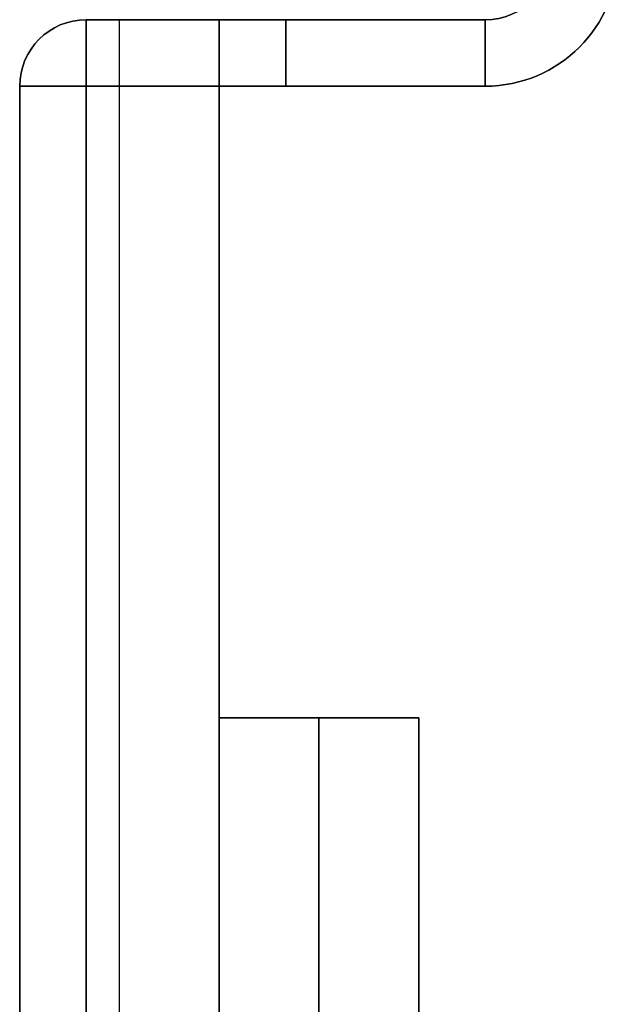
# Model space of a CAD drawing. Header units: millimetres. Extents: x -398 to 387, y -563 to 552.
# Tile 206 of 256: x -398 to -353, y -311 to -237. Entities that reach past the tile are written whole.
import ezdxf

# ---------------------------------------------------------------- set-up
doc = ezdxf.new("R2010")
doc.units = ezdxf.units.MM
doc.layers.add('Livello 01', color=7, linetype='Continuous')

msp = doc.modelspace()

# ---------------------------------------------------------------- linework, layer by layer
at = {"layer": 'Livello 01', "color": 254, "true_color": 0xcad1ee}
for p, q in [((-393, -237, -169.5), (-363, -237, -169.5)), ((-393, -237, 180.5), (-363, -237, 180.5)), ((-383, -237, 5.5), (-393, -237, 5.5)), ((-390.5, -537, -164.5), (-390.5, -237, -164.5)), ((-390.5, -537, 175.5), (-390.5, -237, 175.5)), ((-388, -237, -164.5), (-388, -237, 175.5)), ((-383, -312.75, 5.5), (-383, -237, 5.5)), ((-378, -237, -174.5), (-378, -237, -164.5)), ((-378, -237, 175.5), (-378, -237, 185.5)), ((-398, -242, -169.5), (-398, -547, -169.5)), ((-398, -242, 180.5), (-398, -547, 180.5)), ((-398, -312.75, 5.5), (-398, -242, 5.5)), ((-383, -289.5, 5.5), (-368, -289.5, 5.5)), ((-383, -327, 5.5), (-383, -289.5, 5.5)), ((-375.5, -289.5, 155.5), (-375.5, -499.5, 155.5)), ((-375.5, -499.5, -144.5), (-375.5, -289.5, -144.5)), ((-375.5, -289.5, -144.5), (-375.5, -289.5, 155.5)), ((-368, -327, 5.5), (-368, -289.5, 5.5))]:
    msp.add_line(p, q, dxfattribs=at)
at = {"layer": 'Livello 01', "color": 254, "true_color": 0xcad1ee, "extrusion": (0, 0, -1)}
for centre, radius, start, end in [((363, -232, 164.5), 5, 180, 270), ((363, -232, 179.5), 10, 180, 270), ((363, -232, -185.5), 5, 180, 270), ((363, -232, -180.5), 5, 180, 270), ((363, -232, -190.5), 10, 180, 270), ((393, -242, -175.5), 5, 360, 90), ((393, -242, -185.5), 5, 0, 90), ((393, -242, -180.5), 5, 0, 90), ((393, -242, 164.5), 5, 360, 90)]:
    msp.add_arc(centre, radius, start, end, dxfattribs=at)
at = {"layer": 'Livello 01', "color": 254, "true_color": 0xcad1ee}
for centre, radius, start, end in [((-363, -232, -174.5), 5, 270, 0), ((-363, -232, -169.5), 5, 270, 0), ((-363, -232, -179.5), 10, 270, 0), ((-363, -232, 175.5), 5, 270, 0), ((-363, -232, 190.5), 10, 270, 0), ((-393, -242, -164.5), 5, 90, 180), ((-393, -242, -174.5), 5, 90, 180), ((-393, -242, -169.5), 5, 90, 180), ((-393, -242, 175.5), 5, 90, 180), ((-393, -242, 5.5), 5, 90, 180)]:
    msp.add_arc(centre, radius, start, end, dxfattribs=at)
at = {"layer": 'Livello 01', "color": 254, "true_color": 0xcad1ee, "extrusion": (1, 0, 0)}
for centre, start, end in [((-242, -174.5, -393), 270, 0), ((-242, 185.5, -393), 0, 90), ((-242, -174.5, -378), 270, 0), ((-242, 185.5, -378), 0, 90), ((-242, -174.5, -363), 270, 0), ((-242, 185.5, -363), 0, 90)]:
    msp.add_arc(centre, 5, start, end, dxfattribs=at)
at = {"layer": 'Livello 01', "color": 254, "true_color": 0xcad1ee, "extrusion": (0, 1, 0)}
for centre, start, end in [((393, -174.5, -242), 270, 0), ((393, 185.5, -242), 0, 90)]:
    msp.add_arc(centre, 5, start, end, dxfattribs=at)
at = {"layer": 'Livello 01', "color": 254, "true_color": 0xcad1ee}
for points in [[(-363, -237, -164.5), (-393, -237, -164.5)], [(-393, -237, -174.5), (-363, -237, -174.5)], [(-393, -237, -164.5), (-393, -237, -174.5)], [(-393, -237, 175.5), (-363, -237, 175.5)], [(-393, -237, 185.5), (-393, -237, 175.5)], [(-363, -237, 185.5), (-393, -237, 185.5)], [(-393, -237, -164.5), (-383, -237, -164.5)], [(-393, -237, -164.5), (-393, -237, 175.5)], [(-393, -237, 175.5), (-383, -237, 175.5)], [(-383, -237, -164.5), (-383, -537, -164.5)], [(-383, -237, 175.5), (-383, -237, -164.5)], [(-383, -537, 175.5), (-383, -237, 175.5)], [(-363, -237, -174.5), (-363, -237, -164.5)], [(-363, -237, 175.5), (-363, -237, 185.5)], [(-398, -242, -174.5), (-398, -547, -174.5)], [(-398, -547, -164.5), (-398, -242, -164.5)], [(-398, -242, -164.5), (-398, -242, -174.5)], [(-398, -242, 175.5), (-398, -547, 175.5)], [(-398, -547, 185.5), (-398, -242, 185.5)], [(-398, -242, 185.5), (-398, -242, 175.5)], [(-398, -537, -164.5), (-398, -242, -164.5)], [(-398, -242, 175.5), (-398, -537, 175.5)], [(-398, -242, -164.5), (-398, -242, 175.5)], [(-393, -242, -179.5), (-393, -547, -179.5)], [(-363, -242, -179.5), (-393, -242, -179.5)], [(-393, -242, 190.5), (-363, -242, 190.5)], [(-393, -547, 190.5), (-393, -242, 190.5)], [(-383, -499.5, 155.5), (-383, -289.5, 155.5)], [(-383, -289.5, 155.5), (-368, -289.5, 155.5)], [(-383, -289.5, -144.5), (-383, -499.5, -144.5)], [(-368, -289.5, -144.5), (-383, -289.5, -144.5)], [(-383, -289.5, 155.5), (-383, -289.5, -144.5)], [(-368, -289.5, 155.5), (-368, -499.5, 155.5)], [(-368, -499.5, -144.5), (-368, -289.5, -144.5)], [(-368, -289.5, -144.5), (-368, -289.5, 155.5)]]:
    msp.add_open_spline(points, degree=1, dxfattribs=at)

doc.saveas('drawing.dxf')
